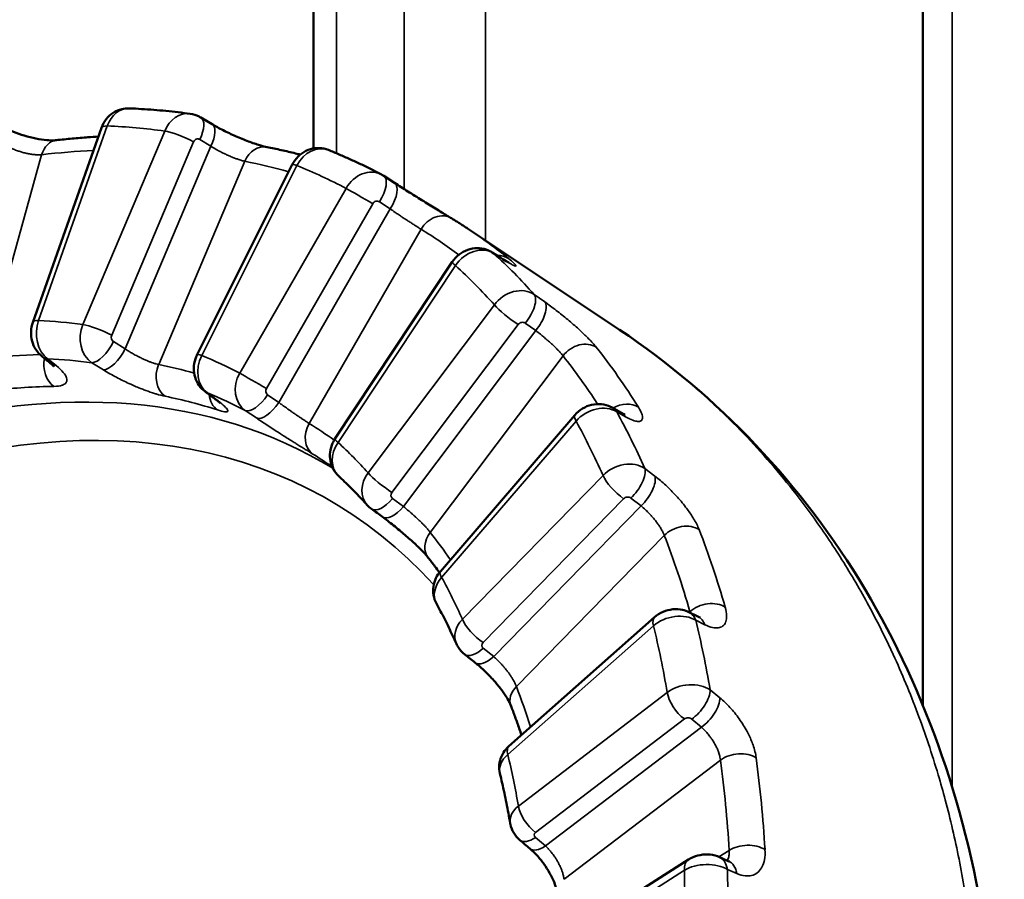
# Model space of a CAD drawing. Header units: millimetres. Extents: x 38 to 2514, y 38 to 1622.
# Tile 19 of 244: x 361 to 371, y 343 to 351. Entities that reach past the tile are written whole.
import ezdxf

# ---------------------------------------------------------------- set-up
doc = ezdxf.new("R2010")
doc.units = ezdxf.units.MM
doc.header["$LTSCALE"] = 7.692308
doc.layers.add('Visible (ISO)', color=7, linetype='Continuous', lineweight=50)
doc.layers.add('Visible Narrow (ISO)', color=7, linetype='Continuous', lineweight=35)

msp = doc.modelspace()

# ---------------------------------------------------------------- linework, layer by layer
at = {"layer": 'Visible (ISO)'}
for p, q in [((370.3885, 437.6841), (370.3885, 344.394)), ((364.2312, 435.115), (364.2312, 350.0183)), ((363.0919, 350.3301), (363.2052, 350.2628)), ((362.0868, 350.227), (361.3928, 348.2602)), ((364.015, 349.8544), (363.0541, 347.9344)), ((364.9392, 349.7413), (365.0494, 349.6697)), ((367.3237, 348.185), (365.805, 349.1969)), ((366.0358, 348.968), (366.1219, 348.9133)), ((365.6328, 348.8714), (364.4471, 347.082)), ((367.2488, 347.3985), (367.3375, 347.3487)), ((366.8709, 347.3232), (365.5122, 345.7428)), ((367.6776, 345.2794), (366.2052, 343.9769)), ((368.0238, 345.3314), (368.1155, 345.286)), ((370.3885, 344.1653), (370.3885, 344.1649)), ((368.3271, 342.8569), (368.4223, 342.8155)), ((368.0209, 342.8303), (366.4993, 341.8628))]:
    msp.add_line(p, q, dxfattribs=at)
for points, knots in [([(362.0868, 350.227), (362.0979, 350.2583), (362.1141, 350.2882), (362.1544, 350.3398), (362.179, 350.3623), (362.2322, 350.3963), (362.2613, 350.4088), (362.3159, 350.4219), (362.3416, 350.4244), (362.3668, 350.4233)], [0, 0, 0, 0, 0.00997308, 0.00997308, 0.0197329, 0.0197329, 0.02903258, 0.02903258, 0.03664922, 0.03664922, 0.03664922, 0.03664922]), ([(362.9828, 350.3682), (362.9424, 350.3738), (362.9018, 350.379), (362.8205, 350.3885), (362.7797, 350.393), (362.6978, 350.4011), (362.6567, 350.4047), (362.5743, 350.4113), (362.533, 350.4142), (362.4501, 350.4193), (362.4085, 350.4215), (362.3668, 350.4233)], [5.72894891, 5.72894891, 5.72894891, 5.72894891, 5.74119589, 5.74119589, 5.75344286, 5.75344286, 5.76568984, 5.76568984, 5.77793681, 5.77793681, 5.79018379, 5.79018379, 5.79018379, 5.79018379]), ([(362.9828, 350.3682), (363.014, 350.364), (363.0448, 350.3544), (363.0794, 350.3372), (363.0857, 350.3338), (363.0919, 350.3301)], [0, 0, 0, 0, 0.00946525, 0.00946525, 0.01162162, 0.01162162, 0.01162162, 0.01162162]), ([(361.1042, 350.2309), (361.1322, 350.2159), (361.164, 350.2009), (361.232, 350.1728), (361.2693, 350.1595), (361.3459, 350.136), (361.3862, 350.1258), (361.463, 350.1103), (361.5005, 350.1048), (361.5643, 350.0992), (361.5921, 350.0988), (361.6194, 350.1002), (361.6255, 350.1007), (361.6305, 350.1013)], [0, 0, 0, 0, 0.01114175, 0.01114175, 0.02281872, 0.02281872, 0.03519036, 0.03519036, 0.04771269, 0.04771269, 0.05952793, 0.05952793, 0.06346636, 0.06346636, 0.06346636, 0.06346636]), ([(363.2052, 350.2628), (363.2393, 350.2426), (363.2775, 350.2217), (363.3575, 350.1808), (363.4004, 350.1605), (363.4865, 350.1225), (363.5307, 350.1046), (363.6132, 350.0738), (363.6526, 350.0605), (363.7157, 350.0419), (363.7418, 350.0355), (363.7599, 350.0319)], [0, 0, 0, 0, 0.0134866, 0.0134866, 0.0274197, 0.0274197, 0.04190483, 0.04190483, 0.05647868, 0.05647868, 0.06926755, 0.06926755, 0.06926755, 0.06926755]), ([(362.0556, 350.1385), (362.0206, 350.1364), (361.9856, 350.1341), (361.8974, 350.1276), (361.8442, 350.1231), (361.7376, 350.113), (361.6841, 350.1075), (361.6305, 350.1013)], [5.86185368, 5.86185368, 5.86185368, 5.86185368, 5.87186937, 5.87186937, 5.88699554, 5.88699554, 5.90212171, 5.90212171, 5.90212171, 5.90212171]), ([(364.0956, 349.9559), (364.0797, 349.9599), (364.0639, 349.9639), (364.0005, 349.9797), (363.9527, 349.9909), (363.8566, 350.0123), (363.8084, 350.0224), (363.7599, 350.0319)], [5.65738149, 5.65738149, 5.65738149, 5.65738149, 5.66242986, 5.66242986, 5.67755603, 5.67755603, 5.6926822, 5.6926822, 5.6926822, 5.6926822]), ([(364.015, 349.8544), (364.03, 349.8843), (364.05, 349.9123), (364.0968, 349.9591), (364.1241, 349.9788), (364.1821, 350.0072), (364.2133, 350.0165), (364.275, 350.0239), (364.3062, 350.0225), (364.3511, 350.0129), (364.3661, 350.0083), (364.3805, 350.0025)], [0, 0, 0, 0, 0.01005494, 0.01005494, 0.01993296, 0.01993296, 0.02949424, 0.02949424, 0.03865025, 0.03865025, 0.04333874, 0.04333874, 0.04333874, 0.04333874]), ([(364.9165, 349.7547), (364.8817, 349.7731), (364.8468, 349.7911), (364.7765, 349.8263), (364.7412, 349.8436), (364.6701, 349.8774), (364.6343, 349.8939), (364.5625, 349.9262), (364.5263, 349.942), (364.4537, 349.9728), (364.4172, 349.9879), (364.3805, 350.0025)], [5.51935053, 5.51935053, 5.51935053, 5.51935053, 5.53165937, 5.53165937, 5.54396822, 5.54396822, 5.55627706, 5.55627706, 5.5685859, 5.5685859, 5.58089474, 5.58089474, 5.58089474, 5.58089474]), ([(365.0494, 349.6697), (365.0914, 349.6424), (365.1375, 349.6129), (365.231, 349.554), (365.2795, 349.5237), (365.3739, 349.4654), (365.4207, 349.4367), (365.5071, 349.3838), (365.5475, 349.3592), (365.5971, 349.3289), (365.6115, 349.3201), (365.6246, 349.3121)], [0, 0, 0, 0, 0.01669518, 0.01669518, 0.03344726, 0.03344726, 0.0505233, 0.0505233, 0.06795681, 0.06795681, 0.0758647, 0.0758647, 0.0758647, 0.0758647]), ([(365.805, 349.1969), (365.7931, 349.2048), (365.7812, 349.2127), (365.7573, 349.2284), (365.7453, 349.2361), (365.7213, 349.2516), (365.7093, 349.2593), (365.6852, 349.2745), (365.6731, 349.2821), (365.6489, 349.2972), (365.6367, 349.3047), (365.6245, 349.3121)], [5.46072076, 5.46072076, 5.46072076, 5.46072076, 5.46522515, 5.46522515, 5.46972953, 5.46972953, 5.47423392, 5.47423392, 5.47873831, 5.47873831, 5.48324269, 5.48324269, 5.48324269, 5.48324269]), ([(365.6328, 348.8714), (365.6515, 348.8995), (365.6749, 348.925), (365.7275, 348.9664), (365.7572, 348.9829), (365.8189, 349.005), (365.8517, 349.0109), (365.9152, 349.0114), (365.9468, 349.0064), (365.9971, 348.9894), (366.0172, 348.9798), (366.0358, 348.968)], [0, 0, 0, 0, 0.01013696, 0.01013696, 0.02009093, 0.02009093, 0.02987319, 0.02987319, 0.03924119, 0.03924119, 0.04587929, 0.04587929, 0.04587929, 0.04587929]), ([(366.1219, 348.9133), (366.1501, 348.8954), (366.1742, 348.881), (366.1966, 348.8686), (366.2018, 348.8658), (366.2059, 348.8638), (366.2066, 348.8635), (366.2066, 348.8635)], [0, 0, 0, 0, 0.015044, 0.015044, 0.02155601, 0.02155601, 0.02455017, 0.02455017, 0.02455017, 0.02455017]), ([(361.4826, 347.9186), (361.4591, 347.9378), (361.4385, 347.961), (361.4058, 348.0122), (361.3933, 348.0407), (361.377, 348.1011), (361.3734, 348.1337), (361.376, 348.1978), (361.3821, 348.23), (361.3928, 348.2602)], [0, 0, 0, 0, 0.0091453, 0.0091453, 0.01831609, 0.01831609, 0.02795546, 0.02795546, 0.03756318, 0.03756318, 0.03756318, 0.03756318]), ([(367.3237, 348.185), (368.3156, 347.524), (369.171, 346.6217), (370.4256, 344.5204), (370.8479, 343.3017), (371.2122, 340.713), (371.1605, 339.3125), (370.6095, 336.4841), (370.1008, 335.0217), (368.7096, 332.1557), (367.8008, 330.7187), (366.3136, 328.7803), (365.8246, 328.1932), (365.3179, 327.6291)], [0.000075, 0.000075, 0.000075, 0.000075, 0.499221, 0.499221, 0.989052, 0.989052, 1.476921, 1.476921, 1.969045, 1.969045, 2.474784, 2.474784, 2.702857, 2.702857, 2.702857, 2.702857]), ([(363.1347, 347.5602), (363.1107, 347.578), (363.0894, 347.6001), (363.0554, 347.649), (363.0421, 347.6764), (363.0245, 347.7341), (363.0201, 347.7652), (363.0208, 347.8278), (363.0262, 347.8602), (363.041, 347.9056), (363.047, 347.9203), (363.0541, 347.9344)], [0, 0, 0, 0, 0.0090052, 0.0090052, 0.01796325, 0.01796325, 0.02719506, 0.02719506, 0.03680826, 0.03680826, 0.04153828, 0.04153828, 0.04153828, 0.04153828]), ([(361.6041, 347.8154), (361.6041, 347.8154), (361.6037, 347.8161), (361.6006, 347.8196), (361.5964, 347.8241), (361.5846, 347.8352), (361.5771, 347.8419), (361.5682, 347.8491)], [0.02817361, 0.02817361, 0.02817361, 0.02817361, 0.03121056, 0.03121056, 0.03724711, 0.03724711, 0.0431404, 0.0431404, 0.0431404, 0.0431404]), ([(363.2858, 347.4432), (363.2858, 347.4432), (363.2846, 347.4445), (363.2792, 347.4495), (363.2738, 347.4544), (363.2571, 347.4683), (363.2444, 347.4784), (363.227, 347.4916), (363.2241, 347.4937), (363.2212, 347.4959)], [0.03505868, 0.03505868, 0.03505868, 0.03505868, 0.03933995, 0.03933995, 0.04573666, 0.04573666, 0.05453812, 0.05453812, 0.05619809, 0.05619809, 0.05619809, 0.05619809]), ([(366.8709, 347.3232), (366.8931, 347.3489), (366.9197, 347.3714), (366.9774, 347.4062), (367.0089, 347.4192), (367.0735, 347.4341), (367.1074, 347.4364), (367.1719, 347.4296), (367.2034, 347.4208), (367.2378, 347.4045), (367.2434, 347.4016), (367.2488, 347.3985)], [0, 0, 0, 0, 0.01019796, 0.01019796, 0.02019648, 0.02019648, 0.0301588, 0.0301588, 0.03974555, 0.03974555, 0.04164278, 0.04164278, 0.04164278, 0.04164278]), ([(367.3375, 347.3487), (367.3543, 347.3392), (367.3681, 347.3328), (367.3773, 347.3292), (367.3788, 347.3287), (367.3788, 347.3287)], [0, 0, 0, 0, 0.01039323, 0.01039323, 0.01460056, 0.01460056, 0.01460056, 0.01460056]), ([(364.4847, 346.7056), (364.4627, 346.7259), (364.4439, 346.7501), (364.4155, 346.8021), (364.4055, 346.8306), (364.3946, 346.889), (364.3938, 346.9198), (364.4014, 346.9805), (364.4103, 347.0111), (364.4302, 347.0542), (364.4381, 347.0685), (364.4471, 347.082)], [0, 0, 0, 0, 0.00900094, 0.00900094, 0.01787181, 0.01787181, 0.0269219, 0.0269219, 0.03629897, 0.03629897, 0.0411769, 0.0411769, 0.0411769, 0.0411769]), ([(364.7733, 346.4135), (364.7548, 346.434), (364.7361, 346.4543), (364.6985, 346.4945), (364.6795, 346.5144), (364.6413, 346.5538), (364.622, 346.5733), (364.5833, 346.6118), (364.5637, 346.6309), (364.5244, 346.6686), (364.5046, 346.6872), (364.4847, 346.7056)], [5.31336678, 5.31336678, 5.31336678, 5.31336678, 5.3243121, 5.3243121, 5.33525742, 5.33525742, 5.34620275, 5.34620275, 5.35714807, 5.35714807, 5.36809339, 5.36809339, 5.36809339, 5.36809339]), ([(365.3904, 345.8803), (365.3814, 345.8916), (365.369, 345.9062), (365.3376, 345.9407), (365.3176, 345.9614), (365.269, 346.0092), (365.239, 346.0372), (365.1728, 346.0965), (365.1356, 346.1284), (365.0588, 346.1918), (365.0184, 346.2239), (364.9618, 346.2672), (364.9438, 346.2807), (364.9265, 346.2935)], [0, 0, 0, 0, 0.00967948, 0.00967948, 0.02068233, 0.02068233, 0.03387321, 0.03387321, 0.04838369, 0.04838369, 0.06373943, 0.06373943, 0.07103772, 0.07103772, 0.07103772, 0.07103772]), ([(365.503, 345.7316), (365.4878, 345.7525), (365.4724, 345.7733), (365.4349, 345.823), (365.4128, 345.8518), (365.3903, 345.8803)], [5.24710597, 5.24710597, 5.24710597, 5.24710597, 5.25702952, 5.25702952, 5.27105736, 5.27105736, 5.27105736, 5.27105736]), ([(365.4725, 345.4182), (365.4583, 345.4441), (365.4484, 345.4728), (365.4382, 345.5306), (365.4378, 345.5605), (365.446, 345.619), (365.455, 345.6483), (365.4796, 345.6995), (365.4947, 345.7224), (365.5122, 345.7428)], [0, 0, 0, 0, 0.00889844, 0.00889844, 0.01770249, 0.01770249, 0.02671514, 0.02671514, 0.03481419, 0.03481419, 0.03481419, 0.03481419]), ([(365.6742, 345.0114), (365.6616, 345.0395), (365.6488, 345.0673), (365.6228, 345.1227), (365.6097, 345.1502), (365.5831, 345.2049), (365.5696, 345.232), (365.5424, 345.2859), (365.5286, 345.3126), (365.5008, 345.3657), (365.4867, 345.3921), (365.4725, 345.4182)], [5.10406735, 5.10406735, 5.10406735, 5.10406735, 5.11495383, 5.11495383, 5.12584031, 5.12584031, 5.13672679, 5.13672679, 5.14761327, 5.14761327, 5.15849976, 5.15849976, 5.15849976, 5.15849976]), ([(367.6776, 345.2794), (367.703, 345.3019), (367.7325, 345.3205), (367.7944, 345.3473), (367.8275, 345.3561), (367.894, 345.363), (367.9283, 345.3612), (367.9825, 345.3488), (368.0038, 345.3412), (368.0238, 345.3314)], [0, 0, 0, 0, 0.01022556, 0.01022556, 0.02024813, 0.02024813, 0.03033838, 0.03033838, 0.03705833, 0.03705833, 0.03705833, 0.03705833]), ([(368.1155, 345.286), (368.1265, 345.2806), (368.1345, 345.2778), (368.1376, 345.2769), (368.1379, 345.2769), (368.1379, 345.2769)], [0, 0, 0, 0, 0.00845736, 0.00845736, 0.01037949, 0.01037949, 0.01037949, 0.01037949]), ([(365.7584, 344.9037), (365.7336, 344.9233), (365.7118, 344.9473), (365.6869, 344.9858), (365.6801, 344.9984), (365.6742, 345.0114)], [0, 0, 0, 0, 0.00951444, 0.00951444, 0.01379832, 0.01379832, 0.01379832, 0.01379832]), ([(366.2246, 344.3865), (366.2206, 344.3969), (366.2144, 344.4107), (366.1975, 344.4433), (366.1862, 344.4628), (366.1571, 344.5082), (366.1382, 344.5349), (366.0944, 344.5918), (366.0685, 344.6227), (366.0125, 344.6845), (365.9816, 344.7159), (365.9215, 344.7723), (365.8917, 344.7981), (365.8639, 344.8201)], [0, 0, 0, 0, 0.00799134, 0.00799134, 0.0168641, 0.0168641, 0.02759473, 0.02759473, 0.03962697, 0.03962697, 0.05261895, 0.05261895, 0.06519365, 0.06519365, 0.06519365, 0.06519365]), ([(366.3317, 344.0888), (366.3243, 344.1109), (366.3168, 344.1329), (366.2957, 344.194), (366.2819, 344.2329), (366.2536, 344.3101), (366.2392, 344.3485), (366.2246, 344.3865)], [5.02573222, 5.02573222, 5.02573222, 5.02573222, 5.03356217, 5.03356217, 5.04759001, 5.04759001, 5.06161785, 5.06161785, 5.06161785, 5.06161785]), ([(366.1139, 343.7018), (366.1072, 343.7301), (366.1051, 343.7598), (366.1104, 343.8173), (366.1177, 343.8458), (366.1406, 343.8993), (366.1566, 343.9248), (366.1849, 343.9577), (366.1948, 343.9677), (366.2052, 343.9769)], [0, 0, 0, 0, 0.00875056, 0.00875056, 0.01740971, 0.01740971, 0.02629721, 0.02629721, 0.03050574, 0.03050574, 0.03050574, 0.03050574]), ([(366.2182, 343.1954), (366.2121, 343.2299), (366.2059, 343.2643), (366.193, 343.3328), (366.1864, 343.3669), (366.1729, 343.4347), (366.1659, 343.4685), (366.1516, 343.5357), (366.1443, 343.5691), (366.1294, 343.6357), (366.1217, 343.6689), (366.1139, 343.7018)], [4.89471657, 4.89471657, 4.89471657, 4.89471657, 4.90556508, 4.90556508, 4.9164136, 4.9164136, 4.92726212, 4.92726212, 4.93811064, 4.93811064, 4.94895915, 4.94895915, 4.94895915, 4.94895915]), ([(366.316, 343.0269), (366.2916, 343.0474), (366.2703, 343.0722), (366.2381, 343.1261), (366.2265, 343.1556), (366.2194, 343.189), (366.2188, 343.1922), (366.2182, 343.1954)], [0, 0, 0, 0, 0.00959162, 0.00959162, 0.01890015, 0.01890015, 0.01987878, 0.01987878, 0.01987878, 0.01987878]), ([(366.6908, 342.4961), (366.6891, 342.5094), (366.6857, 342.5264), (366.6749, 342.5652), (366.6671, 342.5877), (366.6463, 342.6378), (366.6325, 342.6663), (366.5996, 342.7251), (366.5798, 342.7562), (366.5365, 342.8166), (366.5122, 342.8465), (366.4642, 342.8989), (366.4399, 342.9223), (366.4173, 342.9414)], [0, 0, 0, 0, 0.00802138, 0.00802138, 0.01666063, 0.01666063, 0.0265775, 0.0265775, 0.03741851, 0.03741851, 0.04890676, 0.04890676, 0.06011955, 0.06011955, 0.06011955, 0.06011955]), ([(368.0209, 342.8303), (368.0495, 342.8485), (368.0815, 342.8621), (368.1467, 342.8791), (368.1806, 342.883), (368.2473, 342.8808), (368.2808, 342.8746), (368.3171, 342.8611), (368.3221, 342.8591), (368.3271, 342.8569)], [0, 0, 0, 0, 0.01023115, 0.01023115, 0.02024024, 0.02024024, 0.03031858, 0.03031858, 0.03195382, 0.03195382, 0.03195382, 0.03195382]), ([(368.4223, 342.8155), (368.4309, 342.8117), (368.4359, 342.8108), (368.4361, 342.8107), (368.4361, 342.8107), (368.4361, 342.8107)], [0, 0, 0, 0, 0.008455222, 0.008455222, 0.008699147, 0.008699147, 0.008699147, 0.008699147])]:
    msp.add_open_spline(points, degree=3, knots=knots, dxfattribs=at)
for points in [[(364.9165, 349.7547), (364.9243, 349.7506), (364.9318, 349.7461), (364.9392, 349.7413)], [(361.5682, 347.8491), (361.5397, 347.8723), (361.5112, 347.8955), (361.4826, 347.9186)], [(363.2212, 347.4959), (363.1924, 347.5173), (363.1635, 347.5388), (363.1347, 347.5602)], [(364.8169, 346.3741), (364.8011, 346.3857), (364.7865, 346.399), (364.7733, 346.4135)], [(364.9265, 346.2935), (364.89, 346.3204), (364.8534, 346.3472), (364.8169, 346.3741)], [(365.8639, 344.8201), (365.8287, 344.848), (365.7936, 344.8758), (365.7584, 344.9037)], [(366.4173, 342.9414), (366.3835, 342.9699), (366.3498, 342.9984), (366.316, 343.0269)]]:
    msp.add_open_spline(points, degree=3, dxfattribs=at)
at = {"layer": 'Visible Narrow (ISO)'}
for p, q in [((370.6849, 436.6189), (370.6847, 343.5684)), ((365.9674, 436.3116), (365.9674, 349.0887)), ((365.1477, 434.4828), (365.1475, 349.6067)), ((364.4627, 434.1794), (364.4625, 349.969)), ((362.1458, 350.2459), (361.4517, 348.279)), ((361.898, 348.2392), (362.7256, 350.1941)), ((362.1903, 348.13), (363.0178, 350.0849)), ((362.3261, 347.9927), (363.1931, 350.0408)), ((363.0798, 350.108), (363.1931, 350.0408)), ((360.9108, 347.8973), (361.4822, 349.955)), ((362.6649, 347.8335), (363.5349, 349.8887)), ((364.0618, 349.8446), (363.1009, 347.9245)), ((363.4839, 347.7475), (364.5593, 349.6145)), ((363.7532, 347.5924), (364.8287, 349.4595)), ((364.8956, 349.4788), (365.0057, 349.4071)), ((363.879, 347.4511), (365.0057, 349.4071)), ((364.1868, 347.2381), (365.3174, 349.2009)), ((366.1365, 348.9025), (366.0507, 348.957)), ((365.6644, 348.8353), (364.4787, 347.046)), ((366.4604, 348.5424), (366.5672, 348.4667)), ((364.7816, 346.7395), (366.0579, 348.4371)), ((365.0228, 346.5416), (366.2991, 348.2392)), ((366.3696, 348.253), (366.4762, 348.1775)), ((365.1391, 346.399), (366.4762, 348.1775)), ((362.3261, 347.9927), (362.209, 348.0651)), ((361.544, 347.8923), (361.6299, 347.8227)), ((362.1057, 347.7802), (361.9888, 347.8525)), ((365.41, 346.137), (366.7518, 347.9217)), ((363.1572, 347.5469), (363.244, 347.4824)), ((363.879, 347.4511), (363.7654, 347.528)), ((363.6523, 347.2936), (363.5389, 347.3704)), ((367.383, 347.306), (367.2946, 347.3556)), ((366.8837, 347.2623), (365.525, 345.6819)), ((367.5781, 346.784), (367.6811, 346.7052)), ((365.7346, 345.2593), (367.156, 346.7133)), ((365.1391, 346.399), (365.0294, 346.4797)), ((365.9434, 345.0236), (367.3648, 346.4776)), ((367.4374, 346.4842), (367.5403, 346.4057)), ((366.0511, 344.8824), (367.5403, 346.4057)), ((366.2811, 344.5785), (367.7754, 346.1071)), ((368.0348, 345.3349), (368.0283, 345.3291)), ((368.1853, 345.2044), (368.0937, 345.2494)), ((367.6664, 345.1942), (366.1941, 343.8918)), ((366.0511, 344.8824), (365.9456, 344.966)), ((368.2386, 344.5458), (368.3376, 344.4648)), ((366.3012, 343.3716), (367.8056, 344.5184)), ((366.4748, 343.1046), (367.9792, 344.2514)), ((368.0525, 344.2497), (368.1514, 344.169)), ((366.5754, 342.9676), (368.1514, 344.169)), ((366.7619, 342.6306), (368.3435, 343.8363)), ((370.6847, 343.155), (370.6847, 343.1549)), ((366.5754, 342.9676), (366.474, 343.0531)), ((368.4313, 342.9228), (368.3274, 342.8568)), ((367.9783, 342.7214), (366.4566, 341.7539)), ((368.5082, 342.6894), (368.413, 342.7305))]:
    msp.add_line(p, q, dxfattribs=at)
for centre, major_axis, ratio, start_param, end_param in [((362.3523, 350.1236), (0.0168, 0.2995), 0.763791, 0.009837, 1.19356), ((362.9431, 350.0709), (0.0374, 0.2977), 0.812581, 6.273782, 7.531246), ((362.9643, 350.1151), (0.1275, 0.215), 0.42121, 4.925302, 6.283185), ((362.3226, 350.1438), (-0.2358, 0.0832), 0.250956, 5.64413, 6.283185), ((356.8931, 335.9349), (7.8419, 13.5826), 0.57735, 0.231611, 0.291988), ((363.0776, 350.0478), (0.1276, 0.215), 0.421156, 4.925427, 6.283185), ((362.9024, 350.092), (0.2302, -0.0975), 0.171153, 1.119219, 2.515483), ((363.0585, 350.0638), (0.0013, 0.0501), 0.897846, 5.817818, 7.440747), ((361.659, 349.8529), (-0.0285, 0.2484), 0.750658, 0, 1.063082), ((363.7116, 349.7866), (0.0482, 0.2453), 0.801039, 0, 1.30347), ((364.269, 349.724), (0.1117, 0.2784), 0.79618, 0.000913, 1.45488), ((357.3528, 335.6695), (7.8512, 13.5988), 0.57735, 0.353, 0.404335), ((357.3528, 335.6695), (7.8512, 13.5988), 0.57735, 0.1459, 0.194895), ((364.2385, 349.7425), (-0.2236, 0.1119), 0.08393, 5.6652, 6.283185), ((356.8931, 335.9349), (7.8419, 13.5826), 0.57735, 0.022171, 0.082548), ((364.776, 349.4896), (0.1411, 0.2647), 0.833647, 0.002866, 1.543204), ((364.8029, 349.5318), (0.1363, 0.2096), 0.426233, 4.736674, 6.283185), ((364.9131, 349.4601), (0.1363, 0.2096), 0.426226, 4.736803, 6.283185), ((364.7361, 349.5125), (0.2166, -0.1248), 0.001425, 1.129849, 2.526112), ((364.8685, 349.4367), (0.0257, 0.0429), 0.917732, 6.248239, 7.871168), ((365.4941, 349.0988), (0.1304, 0.2133), 0.81641, 0, 1.591362), ((357.3528, 335.6695), (7.8512, 13.5988), 0.57735, 6.217968, 6.268641), ((357.5388, 335.5621), (7.9761, 13.815), 0.57735, 6.19301, 6.246119), ((365.8727, 348.7164), (0.1995, 0.2241), 0.792917, 0.113958, 1.737123), ((365.9019, 348.7569), (0.134, 0.2111), 0.712913, 6.179698, 6.283185), ((357.1164, 335.806), (7.9917, 13.8421), 0.57735, 6.095263, 6.156949), ((366.0559, 348.7027), (0.157, 0.1946), 0.813179, 0.074313, 0.638285), ((365.8412, 348.7333), (-0.2084, 0.1381), 0.086764, 0, 0.618159), ((356.8931, 335.9349), (7.8419, 13.5826), 0.57735, 6.095917, 6.156294), ((365.9879, 348.7023), (0.1341, 0.211), 0.712928, 6.181543, 6.283185), ((366.2736, 348.3106), (0.2274, 0.1957), 0.818912, 0.221164, 1.844325), ((366.3052, 348.3488), (0.1444, 0.2041), 0.437449, 4.547639, 6.146971), ((366.2347, 348.335), (0.1998, -0.1502), 0.168365, 3.76735, 5.163614), ((366.4118, 348.2733), (0.1445, 0.204), 0.437488, 4.547771, 6.145536), ((357.7565, 335.4364), (6.5823, 11.4009), 0.57735, 6.270121, 8.477556), ((361.6285, 348.177), (-0.2358, 0.0832), 0.250956, 5.64413, 6.283185), ((361.6585, 348.1568), (0.0178, 0.2995), 0.76517, 1.196241, 2.697221), ((356.8931, 335.9349), (6.7649, 11.7171), 0.57735, 0.234864, 0.288735), ((362.1154, 348.116), (0.0362, 0.2978), 0.811386, 1.245029, 2.746012), ((362.0748, 348.1371), (0.2302, -0.0975), 0.171153, 1.119219, 2.515483), ((366.3379, 348.2149), (0.0432, 0.0256), 0.894042, 0.378708, 2.001637), ((362.231, 348.1089), (0.0014, 0.05), 0.898946, 1.160285, 2.660626), ((362.0935, 348.0722), (-0.1314, -0.2127), 0.417966, 0.255285, 1.791212), ((366.9285, 347.8197), (0.1957, 0.1555), 0.796101, 0.251999, 1.875156), ((357.3528, 335.6695), (6.7188, 11.6374), 0.57735, 0.337885, 0.401589), ((362.2107, 347.9998), (-0.1314, -0.2127), 0.417901, 0.253534, 1.791361), ((363.2777, 347.8225), (-0.2236, 0.1119), 0.08393, 5.6652, 6.283185), ((357.5388, 335.5621), (7.9761, 13.815), 0.57735, 5.98357, 6.059201), ((361.6402, 348.1127), (-0.1576, -0.1941), 0.685781, 0, 0.383916), ((361.6963, 347.8337), (-0.0035, 0.25), 0.772056, 1.303853, 2.640472), ((357.0905, 335.8209), (6.6152, 11.4579), 0.57735, 0.234343, 0.289256), ((361.7259, 348.0431), (-0.1577, -0.194), 0.685682, 6.283185, 6.669286), ((362.8416, 347.7314), (-0.0493, -0.2451), 0.80147, 4.448611, 5.949594), ((357.3528, 335.6695), (6.7188, 11.6374), 0.57735, 0.145841, 0.192149), ((363.3084, 347.8039), (0.1129, 0.2779), 0.797084, 1.458478, 2.959459), ((356.8931, 335.9349), (6.7649, 11.7171), 0.57735, 0.025424, 0.079296), ((357.3528, 335.6695), (7.8512, 13.5988), 0.57735, 5.996862, 6.059201), ((363.7004, 347.6227), (0.1398, 0.2654), 0.832922, 1.53915, 3.040133), ((363.6606, 347.6454), (0.2166, -0.1248), 0.001425, 1.129849, 2.526112), ((357.5172, 335.5746), (6.5941, 11.4214), 0.57735, 0.33145, 0.401589), ((363.2839, 347.7608), (-0.1492, -0.2006), 0.702691, 0, 0.148425), ((357.0905, 335.8209), (6.6152, 11.4579), 0.57735, 0.024903, 0.079817), ((363.3807, 347.5904), (-0.0773, -0.2378), 0.810427, 5.216084, 6.042922), ((363.6728, 347.581), (-0.1401, -0.2071), 0.425809, 0.066976, 1.602904), ((363.7932, 347.5697), (0.026, 0.0428), 0.918174, 1.595804, 3.096145), ((357.9538, 335.3225), (6.4327, 11.1417), 0.57735, 6.101095, 6.863317), ((357.5172, 335.5746), (6.5941, 11.4214), 0.57735, 0.12201, 0.192149), ((363.3704, 347.6964), (-0.1493, -0.2005), 0.702647, 0, 0.150646), ((363.7864, 347.5041), (-0.1402, -0.207), 0.425799, 0.065232, 1.60306), ((367.3483, 347.2225), (0.2124, 0.1319), 0.780122, 0.343063, 1.521342), ((367.0931, 347.1448), (0.2595, 0.1506), 0.754174, 0.366775, 1.98994), ((367.1264, 347.1805), (0.1225, 0.2179), 0.71474, 5.935382, 6.283185), ((357.1164, 335.806), (7.9917, 13.8421), 0.57735, 5.885823, 5.947509), ((367.2149, 347.1308), (0.1226, 0.2179), 0.714801, 5.937215, 6.283185), ((364.3635, 347.136), (-0.1314, -0.2127), 0.816375, 4.736835, 6.237818), ((357.3528, 335.6695), (6.7188, 11.6374), 0.57735, 6.226821, 6.265895), ((367.0605, 347.1602), (-0.1896, 0.163), 0.253666, 0, 0.639598), ((356.8931, 335.9349), (7.8419, 13.5826), 0.57735, 5.886478, 5.946855), ((364.6871, 346.927), (0.2006, 0.2231), 0.793338, 1.741072, 3.130966), ((364.6555, 346.9439), (-0.2084, 0.1381), 0.086764, 0, 0.618159), ((356.8931, 335.9349), (6.7649, 11.7171), 0.57735, 6.09917, 6.153041), ((357.5172, 335.5746), (6.5941, 11.4214), 0.57735, 6.235661, 6.265895), ((367.3706, 346.5854), (0.2773, 0.1145), 0.769097, 0.469138, 2.092299), ((364.9972, 346.6132), (0.2264, 0.1968), 0.818661, 1.840101, 3.157165), ((364.9584, 346.6374), (0.1998, -0.1502), 0.168365, 3.76735, 5.163614), ((367.4055, 346.6178), (0.1517, 0.1987), 0.454366, 4.357812, 5.957143), ((367.3328, 346.6112), (0.1788, -0.1748), 0.330797, 3.799918, 5.196181), ((367.5083, 346.5393), (0.1518, 0.1986), 0.454451, 4.357943, 5.955708), ((365.0617, 346.5173), (0.0433, 0.0254), 0.893546, 2.007658, 3.507999), ((364.965, 346.5755), (-0.1481, -0.2014), 0.439839, 0, 1.414055), ((367.4025, 346.4518), (0.0495, 0.0097), 0.835557, 0.637631, 2.260561), ((365.0747, 346.4948), (-0.1482, -0.2013), 0.439885, 0, 1.414215), ((365.5868, 346.035), (-0.1964, -0.1547), 0.7956, 5.02019, 6.283185), ((357.3528, 335.6695), (6.7188, 11.6374), 0.57735, 6.014643, 6.056456), ((367.9522, 346.005), (-0.2329, -0.0908), 0.740998, 3.625186, 5.248342), ((357.5388, 335.5621), (-7.9761, -13.815), 0.57735, 2.632538, 2.708169), ((357.3528, 335.6695), (-7.8512, -13.5988), 0.57735, 2.632538, 2.708169), ((365.7018, 345.5798), (-0.1896, 0.163), 0.253666, 0, 0.639598), ((365.7345, 345.5642), (0.2602, 0.1494), 0.754128, 1.993512, 3.124397), ((356.8931, 335.9349), (6.7649, 11.7171), 0.57735, 5.88973, 5.943602), ((368.2116, 345.2328), (-0.2404, -0.0688), 0.71297, 3.692687, 5.315843), ((365.9491, 345.1316), (0.2768, 0.1159), 0.769304, 2.088722, 3.162398), ((365.9114, 345.1572), (0.1788, -0.1748), 0.330797, 3.799918, 5.196181), ((367.8432, 345.0921), (-0.1656, 0.1873), 0.409482, 0, 0.685214), ((367.877, 345.0779), (0.2897, 0.0783), 0.681728, 0.562207, 2.185372), ((367.913, 345.1073), (0.1108, 0.2241), 0.710151, 5.691706, 6.283185), ((357.1164, 335.806), (7.9917, 13.8421), 0.57735, 5.676384, 5.73807), ((368.0046, 345.0619), (0.1109, 0.2241), 0.710254, 5.693507, 6.283185), ((356.8931, 335.9349), (7.8419, 13.5826), 0.57735, 5.677038, 5.737415), ((365.9136, 345.0997), (-0.1552, -0.196), 0.459444, 0, 1.224237), ((365.9812, 344.9979), (0.0495, 0.0096), 0.834675, 2.263446, 3.763788), ((366.0192, 345.016), (-0.1553, -0.1959), 0.459544, 0, 1.224398), ((366.4578, 344.4765), (-0.2333, -0.0899), 0.740053, 5.250941, 6.283185), ((357.3528, 335.6695), (6.7188, 11.6374), 0.57735, 5.799833, 5.847016), ((368.0189, 344.3893), (0.2971, 0.0421), 0.686467, 0.646419, 2.26958), ((368.0556, 344.4146), (-0.158, -0.1937), 0.476247, 1.025096, 2.624428), ((367.9824, 344.4163), (0.1516, -0.1988), 0.478771, 3.859247, 5.25551), ((368.1546, 344.3339), (-0.1581, -0.1937), 0.476372, 1.025224, 2.622988), ((368.0157, 344.2246), (0.0505, -0.0022), 0.748214, 0.787322, 2.41025), ((366.3709, 343.7897), (-0.1656, 0.1873), 0.409482, 0, 0.685214), ((366.4048, 343.7753), (0.29, 0.0771), 0.681251, 2.188213, 3.123376), ((356.8931, 335.9349), (-6.7649, -11.7171), 0.57735, 2.538698, 2.59257), ((368.5203, 343.7342), (-0.2478, -0.0332), 0.65351, 3.792452, 5.415608), ((357.5388, 335.5621), (-7.9761, -13.815), 0.57735, 2.423099, 2.49873), ((357.3528, 335.6695), (-7.8512, -13.5988), 0.57735, 2.423099, 2.49873), ((366.5145, 343.2428), (0.2969, 0.0433), 0.687094, 2.266888, 3.161637), ((366.478, 343.2695), (0.1516, -0.1988), 0.478771, 3.859247, 5.25551), ((366.4771, 343.218), (-0.1612, -0.1911), 0.483766, 0, 1.032888), ((366.5114, 343.0778), (0.0505, -0.0023), 0.747296, 2.411761, 3.912103), ((366.5785, 343.1324), (-0.1612, -0.1911), 0.483914, 0, 1.033045), ((368.608, 342.8208), (-0.2496, -0.015), 0.614657, 3.838864, 5.46202), ((368.2273, 342.6277), (0.0998, 0.2292), 0.699345, 5.451469, 6.283185), ((368.155, 342.6193), (-0.1341, 0.211), 0.547401, 0, 0.76134), ((368.1902, 342.6061), (0.2996, 0.0164), 0.578783, 0.701177, 2.324342), ((368.3225, 342.5863), (0.0999, 0.2292), 0.699486, 5.453223, 6.283185), ((356.8931, 335.9349), (7.8419, 13.5826), 0.57735, 5.467599, 5.527976), ((357.1164, 335.806), (7.9917, 13.8421), 0.57735, 5.466944, 5.52863)]:
    msp.add_ellipse(centre, major_axis=major_axis, ratio=ratio, start_param=start_param, end_param=end_param, dxfattribs=at)
for points, knots in [([(361.1176, 350.0507), (361.1348, 350.0406), (361.1531, 350.0309), (361.1773, 350.0196), (361.1825, 350.0173), (361.2015, 350.009), (361.2154, 350.0034), (361.2408, 349.9941), (361.2521, 349.9902), (361.2766, 349.9824), (361.2898, 349.9786), (361.3158, 349.9718), (361.3287, 349.9688), (361.3538, 349.9636), (361.366, 349.9614), (361.39, 349.9578), (361.4018, 349.9564), (361.4146, 349.9553), (361.416, 349.9552), (361.431, 349.954), (361.444, 349.9535), (361.4653, 349.9538), (361.474, 349.9542), (361.4822, 349.955)], [0.0000002, 0.0000002, 0.0000002, 0.0000002, 0.1574394, 0.1574394, 0.2, 0.2, 0.3112614, 0.3112614, 0.4, 0.4, 0.5012423, 0.5012423, 0.6, 0.6, 0.6939444, 0.6939444, 0.788505, 0.788505, 0.8, 0.8, 0.9142955, 0.9142955, 1, 1, 1, 1]), ([(363.1931, 350.0408), (363.2097, 350.0299), (363.2274, 350.0192), (363.2506, 350.0059), (363.2557, 350.003), (363.2744, 349.9927), (363.2882, 349.9854), (363.3124, 349.9731), (363.3227, 349.9681), (363.3452, 349.9574), (363.3574, 349.9518), (363.3818, 349.941), (363.394, 349.9359), (363.4176, 349.9263), (363.429, 349.9219), (363.4513, 349.9136), (363.4623, 349.9097), (363.4739, 349.9059), (363.475, 349.9055), (363.4887, 349.901), (363.5005, 349.8975), (363.5198, 349.8922), (363.5276, 349.8903), (363.5349, 349.8887)], [0.0000002, 0.0000002, 0.0000002, 0.0000002, 0.1566373, 0.1566373, 0.2, 0.2, 0.3152106, 0.3152106, 0.4, 0.4, 0.5, 0.5, 0.6, 0.6, 0.6946002, 0.6946002, 0.7898795, 0.7898795, 0.8, 0.8, 0.9145156, 0.9145156, 1, 1, 1, 1]), ([(365.0057, 349.4071), (365.0217, 349.3957), (365.0386, 349.3838), (365.0607, 349.3687), (365.0655, 349.3654), (365.0831, 349.3534), (365.0961, 349.3446), (365.1186, 349.3296), (365.1282, 349.3233), (365.149, 349.3096), (365.1602, 349.3022), (365.1825, 349.2877), (365.1936, 349.2805), (365.2149, 349.2667), (365.2251, 349.2601), (365.2451, 349.2473), (365.2548, 349.2411), (365.265, 349.2345), (365.266, 349.2339), (365.2779, 349.2262), (365.2882, 349.2196), (365.3047, 349.209), (365.3113, 349.2048), (365.3174, 349.2009)], [0.0000002, 0.0000002, 0.0000002, 0.0000002, 0.1566419, 0.1566419, 0.2, 0.2, 0.3152132, 0.3152132, 0.4, 0.4, 0.5, 0.5, 0.6, 0.6, 0.6945981, 0.6945981, 0.7898752, 0.7898752, 0.8, 0.8, 0.9145156, 0.9145156, 1, 1, 1, 1]), ([(366.2007, 348.9062), (366.2226, 348.8885), (366.2395, 348.8741), (366.2518, 348.8626), (366.2622, 348.8528), (366.2694, 348.8451), (366.2733, 348.8397), (366.2741, 348.8386), (366.2747, 348.8377), (366.2752, 348.8368), (366.2784, 348.8314), (366.2768, 348.8293), (366.272, 348.8297), (366.2672, 348.8301), (366.2592, 348.833), (366.2483, 348.8381), (366.2373, 348.8431), (366.2235, 348.8504), (366.2052, 348.8608), (366.187, 348.8712), (366.1644, 348.8848), (366.1365, 348.9025)], [0.0000001, 0.0000001, 0.0000001, 0.0000001, 0.1666667, 0.1666667, 0.1666667, 0.3067086, 0.3067086, 0.3067086, 0.3333333, 0.3333333, 0.3333333, 0.5, 0.5, 0.5, 0.6666667, 0.6666667, 0.6666667, 0.8333333, 0.8333333, 0.8333333, 1, 1, 1, 1]), ([(366.5672, 348.4667), (366.6054, 348.4396), (366.6439, 348.4111), (366.7216, 348.3513), (366.7609, 348.3199), (366.8375, 348.2561), (366.8749, 348.2238), (366.9397, 348.1647), (366.9677, 348.1382), (366.9992, 348.1067), (367.0052, 348.1006), (367.0409, 348.0639), (367.0662, 348.0356), (367.0872, 348.0091)], [0.0000004, 0.0000004, 0.0000004, 0.0000004, 0.2, 0.2, 0.4, 0.4, 0.6, 0.6, 0.7610066, 0.7610066, 0.8, 0.8, 1, 1, 1, 1]), ([(366.4762, 348.1775), (366.4916, 348.1655), (366.5076, 348.1528), (366.5283, 348.136), (366.5328, 348.1323), (366.5492, 348.1188), (366.5611, 348.1088), (366.5817, 348.0912), (366.5904, 348.0837), (366.6092, 348.0672), (366.6192, 348.0583), (366.639, 348.0403), (366.6488, 348.0312), (366.6674, 348.0136), (366.6762, 348.005), (366.6932, 347.988), (366.7014, 347.9795), (366.7099, 347.9705), (366.7107, 347.9696), (366.7206, 347.959), (366.7289, 347.9497), (366.742, 347.9342), (366.7472, 347.9278), (366.7518, 347.9217)], [0.0000002, 0.0000002, 0.0000002, 0.0000002, 0.1566431, 0.1566431, 0.2, 0.2, 0.3152141, 0.3152141, 0.4, 0.4, 0.5, 0.5, 0.6, 0.6, 0.6945974, 0.6945974, 0.7898736, 0.7898736, 0.8, 0.8, 0.9145156, 0.9145156, 1, 1, 1, 1]), ([(367.3234, 348.1852), (367.4208, 348.1203), (367.5179, 348.0523), (367.7229, 347.901), (367.8308, 347.817), (368.0435, 347.6414), (368.1483, 347.5499), (368.2904, 347.4187), (368.3289, 347.3824), (368.4621, 347.2542), (368.5555, 347.1595), (368.7384, 346.9642), (368.8278, 346.8636), (369.0021, 346.6569), (369.0869, 346.5508), (369.2233, 346.3709), (369.2762, 346.2986), (369.4313, 346.0791), (369.5301, 345.9288), (369.718, 345.6214), (369.8071, 345.4643), (369.9603, 345.1725), (370.026, 345.0391), (370.1776, 344.7098), (370.26, 344.5119), (370.4122, 344.106), (370.4817, 343.898), (370.569, 343.6024), (370.5927, 343.5179), (370.6676, 343.236), (370.7139, 343.0361), (370.7948, 342.6305), (370.8293, 342.4248), (370.8748, 342.0919), (370.8897, 341.9664), (370.9241, 341.6244), (370.9396, 341.4059), (370.9553, 341.0254), (370.9586, 340.8645), (370.9586, 340.7023)], [0.5635687, 0.5635687, 0.5635687, 0.5635687, 0.571803, 0.571803, 0.5810682, 0.5810682, 0.5902887, 0.5902887, 0.59375, 0.59375, 0.6023285, 0.6023285, 0.6108868, 0.6108868, 0.6194155, 0.6194155, 0.625, 0.625, 0.6361237, 0.6361237, 0.6471951, 0.6471951, 0.65625, 0.65625, 0.6691994, 0.6691994, 0.6823048, 0.6823048, 0.6875, 0.6875, 0.699528, 0.699528, 0.711564, 0.711564, 0.71875, 0.71875, 0.7310084, 0.7310084, 0.7398479, 0.7398479, 0.7398479, 0.7398479]), ([(362.6649, 347.8335), (362.6563, 347.8354), (362.6471, 347.8379), (362.6274, 347.8436), (362.617, 347.847), (362.5975, 347.8537), (362.5888, 347.8568), (362.5708, 347.8636), (362.5616, 347.8672), (362.5466, 347.8734), (362.5409, 347.8758), (362.5244, 347.8828), (362.5137, 347.8876), (362.492, 347.8976), (362.481, 347.9029), (362.4683, 347.9092), (362.4665, 347.9101), (362.4565, 347.9151), (362.4484, 347.9193), (362.4325, 347.9277), (362.4246, 347.932), (362.41, 347.9401), (362.4033, 347.9439), (362.3862, 347.9539), (362.3756, 347.9603), (362.3543, 347.9737), (362.3435, 347.9808), (362.3307, 347.9896), (362.3284, 347.9912), (362.3261, 347.9927)], [0, 0, 0, 0, 0.1, 0.1, 0.2, 0.2, 0.275986, 0.275986, 0.352358, 0.352358, 0.4, 0.4, 0.489358, 0.489358, 0.583724, 0.583724, 0.6, 0.6, 0.671409, 0.671409, 0.741635, 0.741635, 0.8, 0.8, 0.889332, 0.889332, 0.980273, 0.980273, 1, 1, 1, 1]), ([(361.6299, 347.8227), (361.6602, 347.7981), (361.6836, 347.7756), (361.7009, 347.7549), (361.7182, 347.7341), (361.7295, 347.7151), (361.7347, 347.6981), (361.7399, 347.6812), (361.739, 347.6664), (361.7312, 347.654), (361.7251, 347.6441), (361.7147, 347.6357), (361.7004, 347.6292), (361.6966, 347.6275), (361.6925, 347.6258), (361.6881, 347.6244), (361.6674, 347.6174), (361.6405, 347.6137), (361.6066, 347.6132)], [0, 0, 0, 0, 0.2, 0.2, 0.2, 0.4, 0.4, 0.4, 0.6, 0.6, 0.6, 0.757687, 0.757687, 0.757687, 0.8, 0.8, 0.8, 1, 1, 1, 1]), ([(362.7307, 347.5128), (362.7034, 347.5183), (362.6735, 347.526), (362.6401, 347.5361), (362.6346, 347.5378), (362.629, 347.5395), (362.6232, 347.5413), (362.5952, 347.5502), (362.5649, 347.5607), (362.5341, 347.5721), (362.5205, 347.5771), (362.5069, 347.5823), (362.4934, 347.5876), (362.4563, 347.6022), (362.4197, 347.6177), (362.384, 347.6338), (362.3771, 347.6369), (362.3703, 347.64), (362.3635, 347.6431), (362.3212, 347.6625), (362.2802, 347.6826), (362.2373, 347.7052), (362.1944, 347.7278), (362.1496, 347.753), (362.1057, 347.7802)], [0, 0, 0, 0, 0.171583, 0.171583, 0.171583, 0.2, 0.2, 0.2, 0.339011, 0.339011, 0.339011, 0.4, 0.4, 0.4, 0.567755, 0.567755, 0.567755, 0.6, 0.6, 0.6, 0.8, 0.8, 0.8, 1, 1, 1, 1]), ([(363.244, 347.4824), (363.2746, 347.4597), (363.2989, 347.4403), (363.3176, 347.4237), (363.3363, 347.4071), (363.3496, 347.3933), (363.3571, 347.3826), (363.3647, 347.3718), (363.3665, 347.3641), (363.3619, 347.3597), (363.3583, 347.3562), (363.3507, 347.3548), (363.3393, 347.3555), (363.3363, 347.3557), (363.3329, 347.356), (363.3294, 347.3565), (363.3124, 347.3589), (363.2895, 347.3647), (363.2598, 347.3744)], [0, 0, 0, 0, 0.2, 0.2, 0.2, 0.4, 0.4, 0.4, 0.6, 0.6, 0.6, 0.757687, 0.757687, 0.757687, 0.8, 0.8, 0.8, 1, 1, 1, 1]), ([(364.1868, 347.2381), (364.1797, 347.2427), (364.1719, 347.2478), (364.155, 347.2589), (364.146, 347.2649), (364.129, 347.2762), (364.1212, 347.2813), (364.1054, 347.2918), (364.0972, 347.2973), (364.0837, 347.3063), (364.0785, 347.3098), (364.0637, 347.3198), (364.054, 347.3263), (364.0343, 347.3397), (364.0242, 347.3466), (364.0125, 347.3546), (364.0108, 347.3558), (364.0016, 347.3622), (363.9942, 347.3674), (363.9794, 347.3777), (363.972, 347.3829), (363.9584, 347.3925), (363.9522, 347.397), (363.9361, 347.4086), (363.9262, 347.4158), (363.9059, 347.4308), (363.8957, 347.4384), (363.8834, 347.4478), (363.8812, 347.4495), (363.879, 347.4511)], [0, 0, 0, 0, 0.1, 0.1, 0.2, 0.2, 0.275987, 0.275987, 0.352358, 0.352358, 0.4, 0.4, 0.48936, 0.48936, 0.58373, 0.58373, 0.6, 0.6, 0.671408, 0.671408, 0.741635, 0.741635, 0.8, 0.8, 0.889331, 0.889331, 0.980272, 0.980272, 1, 1, 1, 1]), ([(367.5137, 347.4024), (367.5297, 347.3767), (367.5408, 347.3546), (367.5476, 347.3356), (367.5534, 347.3195), (367.5561, 347.3056), (367.5558, 347.2945), (367.5557, 347.2923), (367.5556, 347.2903), (367.5553, 347.2884), (367.5537, 347.2764), (367.5479, 347.2685), (367.5395, 347.2638), (367.531, 347.2591), (367.5198, 347.2576), (367.5062, 347.2587), (367.4925, 347.2599), (367.4763, 347.2638), (367.4561, 347.2713), (367.4359, 347.2788), (367.4118, 347.2899), (367.383, 347.306)], [0.0000001, 0.0000001, 0.0000001, 0.0000001, 0.1666667, 0.1666667, 0.1666667, 0.3067133, 0.3067133, 0.3067133, 0.3333333, 0.3333333, 0.3333333, 0.5, 0.5, 0.5, 0.6666667, 0.6666667, 0.6666667, 0.8333333, 0.8333333, 0.8333333, 1, 1, 1, 1]), ([(364.2244, 346.9284), (364.2015, 346.9425), (364.1758, 346.9584), (364.1466, 346.9766), (364.1417, 346.9796), (364.1368, 346.9827), (364.1318, 346.9858), (364.1071, 347.0011), (364.0801, 347.018), (364.0524, 347.0353), (364.0402, 347.0429), (364.0279, 347.0506), (364.0157, 347.0583), (363.982, 347.0795), (363.9485, 347.1006), (363.9154, 347.1216), (363.9091, 347.1257), (363.9028, 347.1297), (363.8964, 347.1337), (363.8573, 347.1587), (363.8189, 347.1835), (363.7782, 347.21), (363.7376, 347.2365), (363.6949, 347.2648), (363.6523, 347.2936)], [0, 0, 0, 0, 0.171584, 0.171584, 0.171584, 0.2, 0.2, 0.2, 0.339011, 0.339011, 0.339011, 0.4, 0.4, 0.4, 0.567758, 0.567758, 0.567758, 0.6, 0.6, 0.6, 0.8, 0.8, 0.8, 1, 1, 1, 1]), ([(367.6811, 346.7052), (367.7179, 346.677), (367.7541, 346.6463), (367.8258, 346.5801), (367.8613, 346.5446), (367.929, 346.471), (367.9612, 346.4329), (368.0154, 346.362), (368.0382, 346.3296), (368.063, 346.2904), (368.0676, 346.2829), (368.0952, 346.2369), (368.1135, 346.2006), (368.1271, 346.1656)], [0.0000004, 0.0000004, 0.0000004, 0.0000004, 0.2, 0.2, 0.4, 0.4, 0.6, 0.6, 0.7610058, 0.7610058, 0.8, 0.8, 1, 1, 1, 1]), ([(365.41, 346.137), (365.4046, 346.1442), (365.3986, 346.1518), (365.3919, 346.1598), (365.3852, 346.1678), (365.3778, 346.1762), (365.3698, 346.185), (365.3638, 346.1916), (365.3573, 346.1985), (365.3506, 346.2055), (365.3439, 346.2126), (365.3369, 346.2197), (365.3298, 346.2268), (365.3254, 346.2313), (365.3209, 346.2357), (365.3164, 346.2401), (365.308, 346.2484), (365.2995, 346.2566), (365.2911, 346.2646), (365.2821, 346.2731), (365.2732, 346.2815), (365.2643, 346.2897), (365.2627, 346.2911), (365.2612, 346.2925), (365.2596, 346.2939), (365.2529, 346.3001), (365.2462, 346.3062), (365.2394, 346.3123), (365.2327, 346.3183), (365.226, 346.3242), (365.2192, 346.3303), (365.2135, 346.3353), (365.2078, 346.3403), (365.2019, 346.3455), (365.1929, 346.3533), (365.1836, 346.3613), (365.1742, 346.3694), (365.1647, 346.3775), (365.155, 346.3857), (365.1453, 346.3938), (365.1432, 346.3955), (365.1412, 346.3973), (365.1391, 346.399)], [0, 0, 0, 0, 0.1, 0.1, 0.1, 0.2, 0.2, 0.2, 0.276009, 0.276009, 0.276009, 0.352401, 0.352401, 0.352401, 0.4, 0.4, 0.4, 0.489375, 0.489375, 0.489375, 0.583733, 0.583733, 0.583733, 0.6, 0.6, 0.6, 0.671448, 0.671448, 0.671448, 0.741699, 0.741699, 0.741699, 0.8, 0.8, 0.8, 0.889313, 0.889313, 0.889313, 0.980228, 0.980228, 0.980228, 1, 1, 1, 1]), ([(367.5403, 346.4057), (367.5551, 346.3933), (367.5702, 346.3798), (367.5893, 346.3617), (367.5934, 346.3577), (367.6085, 346.3429), (367.6193, 346.3318), (367.6378, 346.3121), (367.6455, 346.3036), (367.662, 346.2847), (367.6707, 346.2744), (367.6877, 346.2533), (367.696, 346.2427), (367.7114, 346.2217), (367.7187, 346.2113), (367.7324, 346.1907), (367.7389, 346.1803), (367.7454, 346.1692), (367.746, 346.1681), (367.7536, 346.1549), (367.7597, 346.1431), (367.769, 346.1233), (367.7725, 346.115), (367.7754, 346.1071)], [0.0000002, 0.0000002, 0.0000002, 0.0000002, 0.1566439, 0.1566439, 0.2, 0.2, 0.3152149, 0.3152149, 0.4, 0.4, 0.5, 0.5, 0.6, 0.6, 0.6945968, 0.6945968, 0.7898724, 0.7898724, 0.8, 0.8, 0.9145155, 0.9145155, 1, 1, 1, 1]), ([(368.3907, 345.3812), (368.4, 345.3485), (368.4048, 345.3199), (368.4055, 345.2943), (368.406, 345.2729), (368.4036, 345.2536), (368.3987, 345.2375), (368.3977, 345.2345), (368.3967, 345.2315), (368.3956, 345.2287), (368.3886, 345.211), (368.3781, 345.198), (368.3655, 345.1889), (368.3529, 345.1798), (368.3382, 345.1745), (368.3214, 345.1723), (368.3047, 345.1701), (368.2858, 345.1709), (368.2634, 345.1759), (368.241, 345.1808), (368.215, 345.1897), (368.1853, 345.2044)], [0.0000001, 0.0000001, 0.0000001, 0.0000001, 0.1666667, 0.1666667, 0.1666667, 0.3067134, 0.3067134, 0.3067134, 0.3333333, 0.3333333, 0.3333333, 0.5, 0.5, 0.5, 0.6666667, 0.6666667, 0.6666667, 0.8333333, 0.8333333, 0.8333333, 1, 1, 1, 1]), ([(366.2811, 344.5785), (366.2777, 344.5879), (366.2736, 344.5977), (366.264, 344.618), (366.2586, 344.6285), (366.2479, 344.6476), (366.2429, 344.6561), (366.2322, 344.6732), (366.2266, 344.6818), (366.2172, 344.6956), (366.2135, 344.7009), (366.2028, 344.7159), (366.1956, 344.7255), (366.1808, 344.7447), (366.1731, 344.7543), (366.1639, 344.7653), (366.1626, 344.7669), (366.1554, 344.7755), (366.1494, 344.7824), (366.1375, 344.7959), (366.1315, 344.8025), (366.1203, 344.8147), (366.1151, 344.8202), (366.1015, 344.8344), (366.093, 344.843), (366.0754, 344.8602), (366.0662, 344.8688), (366.0551, 344.8789), (366.0531, 344.8806), (366.0511, 344.8824)], [0, 0, 0, 0, 0.1, 0.1, 0.2, 0.2, 0.275987, 0.275987, 0.352359, 0.352359, 0.4, 0.4, 0.48936, 0.48936, 0.58373, 0.58373, 0.6, 0.6, 0.671408, 0.671408, 0.741635, 0.741635, 0.8, 0.8, 0.889331, 0.889331, 0.980272, 0.980272, 1, 1, 1, 1]), ([(368.3376, 344.4648), (368.3731, 344.4357), (368.407, 344.4033), (368.4722, 344.3322), (368.5036, 344.2934), (368.5617, 344.2118), (368.5884, 344.169), (368.6312, 344.0884), (368.6483, 344.0512), (368.6659, 344.0058), (368.6692, 343.997), (368.6879, 343.9435), (368.6986, 343.9006), (368.7043, 343.8587)], [0.0000004, 0.0000004, 0.0000004, 0.0000004, 0.2, 0.2, 0.4, 0.4, 0.6, 0.6, 0.7610055, 0.7610055, 0.8, 0.8, 1, 1, 1, 1]), ([(368.1514, 344.169), (368.1656, 344.1565), (368.1798, 344.1425), (368.1973, 344.1233), (368.2011, 344.1191), (368.2148, 344.1033), (368.2245, 344.0914), (368.2407, 344.0699), (368.2473, 344.0606), (368.2614, 344.0399), (368.2687, 344.0285), (368.2827, 344.005), (368.2894, 343.993), (368.3015, 343.9693), (368.3071, 343.9576), (368.3172, 343.934), (368.3218, 343.9221), (368.3263, 343.9091), (368.3267, 343.9079), (368.3318, 343.8926), (368.3356, 343.8789), (368.3407, 343.8555), (368.3424, 343.8457), (368.3435, 343.8363)], [0.0000002, 0.0000002, 0.0000002, 0.0000002, 0.156644, 0.156644, 0.2, 0.2, 0.3152154, 0.3152154, 0.4, 0.4, 0.5, 0.5, 0.6, 0.6, 0.6945965, 0.6945965, 0.7898717, 0.7898717, 0.8, 0.8, 0.9145154, 0.9145154, 1, 1, 1, 1]), ([(366.7619, 342.6306), (366.7607, 342.6418), (366.7586, 342.6534), (366.7533, 342.6772), (366.7499, 342.6894), (366.7428, 342.7115), (366.7393, 342.7212), (366.7316, 342.7407), (366.7275, 342.7505), (366.7203, 342.7661), (366.7174, 342.7721), (366.709, 342.789), (366.7033, 342.7997), (366.6912, 342.821), (366.6848, 342.8316), (366.6771, 342.8436), (366.676, 342.8454), (366.6698, 342.8548), (366.6648, 342.8623), (366.6544, 342.8769), (366.6492, 342.8841), (366.6392, 342.8971), (366.6345, 342.903), (366.6223, 342.918), (366.6146, 342.927), (366.5983, 342.9449), (366.5897, 342.9537), (366.5792, 342.964), (366.5773, 342.9658), (366.5754, 342.9676)], [0, 0, 0, 0, 0.1, 0.1, 0.2, 0.2, 0.275983, 0.275983, 0.352352, 0.352352, 0.4, 0.4, 0.489336, 0.489336, 0.583679, 0.583679, 0.6, 0.6, 0.67141, 0.67141, 0.741638, 0.741638, 0.8, 0.8, 0.889332, 0.889332, 0.980273, 0.980273, 1, 1, 1, 1]), ([(368.4313, 342.9228), (368.4321, 342.9113), (368.4322, 342.9004), (368.4311, 342.8825), (368.4302, 342.8752), (368.4277, 342.8608), (368.4259, 342.8536), (368.4215, 342.8404), (368.4189, 342.8343), (368.4154, 342.8278), (368.4149, 342.8269), (368.4132, 342.824), (368.4121, 342.8222), (368.4109, 342.8204)], [0, 0, 0, 0, 0.0959976, 0.0959976, 0.1666667, 0.1666667, 0.2431297, 0.2431297, 0.3197643, 0.3197643, 0.3333333, 0.3333333, 0.3608211, 0.3608211, 0.3608211, 0.3608211]), ([(368.7934, 342.9307), (368.7957, 342.8926), (368.7938, 342.8587), (368.7879, 342.828), (368.7829, 342.8023), (368.7751, 342.7788), (368.7652, 342.7587), (368.7633, 342.7549), (368.7613, 342.7512), (368.7593, 342.7477), (368.7465, 342.7255), (368.731, 342.7085), (368.714, 342.6958), (368.697, 342.6831), (368.6785, 342.6748), (368.6585, 342.6698), (368.6384, 342.6649), (368.6167, 342.6633), (368.5919, 342.6661), (368.5671, 342.6689), (368.5391, 342.676), (368.5082, 342.6894)], [0.0000001, 0.0000001, 0.0000001, 0.0000001, 0.1666667, 0.1666667, 0.1666667, 0.3067134, 0.3067134, 0.3067134, 0.3333333, 0.3333333, 0.3333333, 0.5, 0.5, 0.5, 0.6666667, 0.6666667, 0.6666667, 0.8333333, 0.8333333, 0.8333333, 1, 1, 1, 1])]:
    msp.add_open_spline(points, degree=3, knots=knots, dxfattribs=at)
msp.add_open_spline([(368.0348, 345.3349), (368.0359, 345.3313), (368.0369, 345.3279), (368.0378, 345.3245)], degree=3, dxfattribs=at)

doc.saveas('drawing.dxf')
